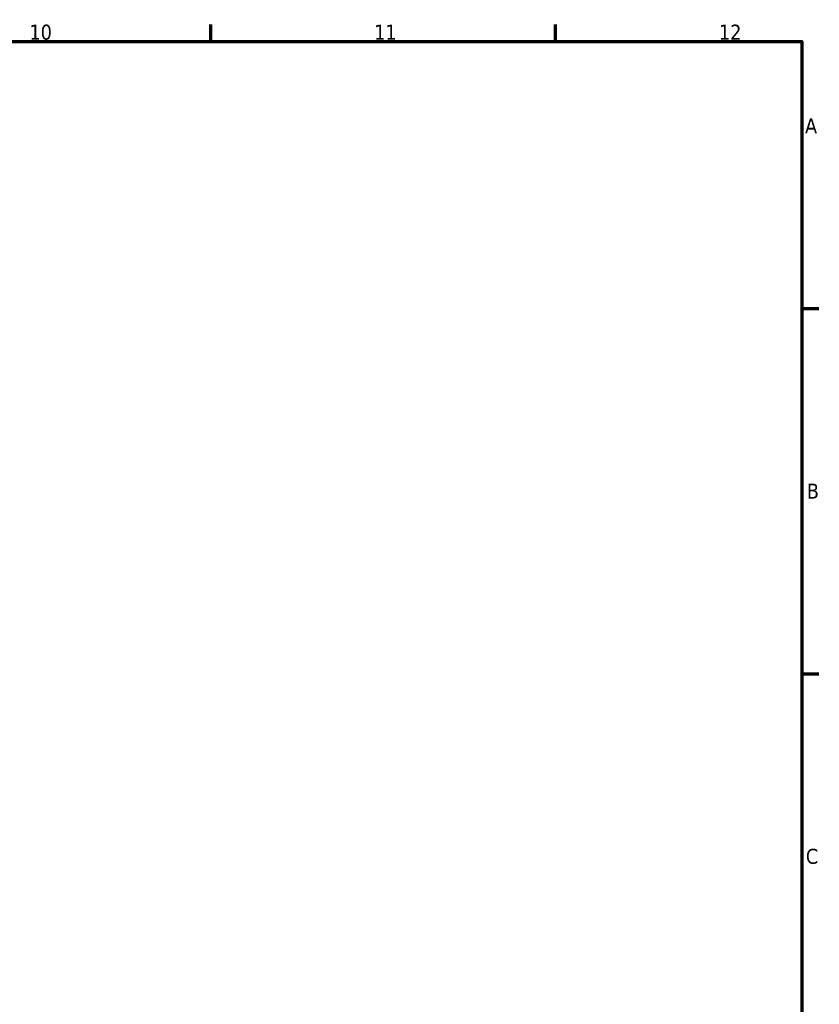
# Model space of a CAD drawing. Header units: millimetres. Extents: x 0 to 896, y -36 to 690.
# Tile 49 of 49: x 662 to 825, y 378 to 578. Entities that reach past the tile are written whole.
import ezdxf

# ---------------------------------------------------------------- set-up
doc = ezdxf.new("R2010")
doc.units = ezdxf.units.MM
doc.layers.add('Border (ANSI)', color=7, linetype='Continuous', lineweight=70)
doc.styles.add('Note Text (ANSI)', font='tahoma.ttf')

# ---------------------------------------------------------------- blocks, each defined once
blk = doc.blocks.new('Borders Default Border')
at = {"layer": 'Border (ANSI)'}
for p, q in [((700.83, 574), (700.83, 577.45)), ((770.92, 574), (770.92, 577.45)), ((821, 519.75), (824.45, 519.75)), ((821, 445.5), (824.45, 445.5))]:
    blk.add_line(p, q, dxfattribs=at)
at = {"layer": 'Border (ANSI)', "flags": 128}
blk.add_lwpolyline([(20, 20), (20, 574), (821, 574), (821, 20), (20, 20)], dxfattribs=at)
at = {"layer": 'Border (ANSI)', "attachment_point": 7, "style": 'Note Text (ANSI)'}
for s, insert, char_height in [('12', (804.13, 574.4), 3.048), ('10', (663.96, 574.34), 3.048), ('11', (734.04, 574.4), 3.048), ('A', (821.63, 555.35), 3.05), ('B', (821.99, 481.1), 3.05), ('C', (821.8, 406.8), 3.05)]:
    blk.add_mtext(s, dxfattribs=dict(at, insert=insert, char_height=char_height))

msp = doc.modelspace()

# ---------------------------------------------------------------- block references
msp.add_blockref('Borders Default Border', (0, 0))

doc.saveas('drawing.dxf')
